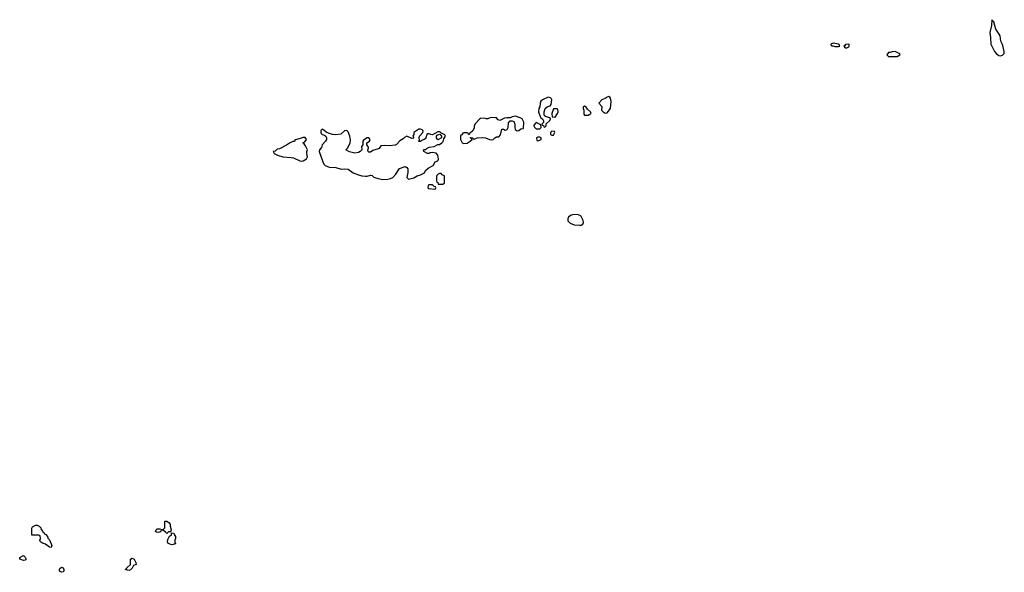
# Model space of a CAD drawing. Header units: inches. Extents: x 2221774 to 2440637, y 201306 to 357559.
# Tile 214 of 245: x 2377746 to 2389153, y 293898 to 300298. Entities that reach past the tile are written whole.
import ezdxf

# ---------------------------------------------------------------- set-up
doc = ezdxf.new("R2010")
doc.units = ezdxf.units.IN
doc.header["$MEASUREMENT"] = 0
for name, color, linetype in [('C3279', 7, 'Continuous'), ('C3289', 7, 'Continuous'), ('C3380', 7, 'Continuous')]:
    doc.layers.add(name, color=color, linetype=linetype)

msp = doc.modelspace()

# ---------------------------------------------------------------- linework, layer by layer
at = {"layer": 'C3279', "color": 5, "elevation": 20}
for points in [[(2378110, 294186), (2378090, 294189), (2378044, 294224), (2378010, 294235), (2377988, 294250), (2377978, 294270), (2377988, 294290), (2377982, 294322), (2377967, 294327), (2377887, 294327), (2377888, 294410), (2377896, 294424), (2377930, 294442), (2377950, 294442), (2377970, 294434), (2377990, 294414), (2377993, 294393), (2378014, 294370), (2378018, 294358), (2378030, 294354), (2378038, 294338), (2378050, 294334), (2378070, 294314), (2378073, 294293), (2378090, 294274), (2378118, 294210)], [(2379450, 294346), (2379440, 294360), (2379410, 294386), (2379390, 294386), (2379382, 294370), (2379370, 294362), (2379350, 294358), (2379330, 294362), (2379318, 294370), (2379326, 294390), (2379340, 294400), (2379370, 294402), (2379390, 294392), (2379407, 294393), (2379428, 294412), (2379426, 294490), (2379430, 294492), (2379450, 294492), (2379478, 294470), (2379491, 294450), (2379491, 294431), (2379502, 294390), (2379494, 294366), (2379470, 294366)], [(2379510, 294215), (2379468, 294230), (2379458, 294250), (2379463, 294277), (2379482, 294318), (2379506, 294330), (2379506, 294354), (2379530, 294351), (2379535, 294335), (2379550, 294312), (2379551, 294289), (2379542, 294270), (2379544, 294244), (2379554, 294230), (2379550, 294229)], [(2377790, 294035), (2377746, 294050), (2377746, 294070), (2377790, 294094), (2377810, 294074), (2377822, 294050), (2377810, 294038)], [(2378230, 293898), (2378209, 293910), (2378206, 293934), (2378210, 293942), (2378230, 293958), (2378251, 293950), (2378258, 293930), (2378258, 293910), (2378250, 293902)], [(2379010, 293918), (2378966, 293930), (2378982, 293938), (2378986, 293950), (2379028, 293990), (2379028, 294052), (2379050, 294062), (2379072, 294050), (2379092, 294010), (2379094, 293990), (2379065, 293975), (2379050, 293946), (2379030, 293928)]]:
    msp.add_lwpolyline(points, close=True, dxfattribs=at)
at = {"layer": 'C3289', "color": 5, "elevation": 40}
for points in [[(2387147, 300000), (2387150, 299994), (2387170, 299994), (2387190, 299986), (2387230, 299986), (2387246, 299990), (2387242, 300000)], [(2387304, 300000), (2387294, 299990), (2387310, 299974), (2387330, 299974), (2387350, 299982), (2387355, 299990), (2387355, 300000)], [(2389003, 300000), (2389038, 299930), (2389061, 299901), (2389090, 299883), (2389110, 299881), (2389130, 299886), (2389150, 299907), (2389153, 299930), (2389134, 300000)]]:
    msp.add_lwpolyline(points, dxfattribs=at)
for points in [[(2387890, 299928), (2387853, 299927), (2387830, 299918), (2387810, 299918), (2387792, 299890), (2387810, 299872), (2387910, 299872), (2387930, 299882), (2387946, 299890), (2387942, 299902)], [(2383870, 299401), (2383802, 299370), (2383784, 299356), (2383775, 299330), (2383771, 299290), (2383759, 299270), (2383757, 299230), (2383775, 299175), (2383783, 299163), (2383802, 299150), (2383813, 299127), (2383813, 299107), (2383794, 299090), (2383798, 299078), (2383813, 299073), (2383818, 299058), (2383830, 299054), (2383846, 299070), (2383847, 299093), (2383888, 299130), (2383895, 299150), (2383895, 299155), (2383883, 299163), (2383837, 299177), (2383826, 299186), (2383821, 299201), (2383822, 299230), (2383835, 299270), (2383858, 299290), (2383890, 299302), (2383903, 299317), (2383909, 299370), (2383905, 299385), (2383895, 299395)], [(2384570, 299409), (2384550, 299402), (2384530, 299384), (2384491, 299369), (2384454, 299330), (2384490, 299294), (2384485, 299250), (2384505, 299230), (2384530, 299216), (2384550, 299221), (2384589, 299270), (2384599, 299350), (2384589, 299390), (2384582, 299402)], [(2383970, 299266), (2383930, 299266), (2383911, 299210), (2383913, 299173), (2383950, 299171), (2383978, 299210), (2383986, 299230), (2383982, 299262)], [(2384290, 299298), (2384274, 299290), (2384274, 299270), (2384282, 299250), (2384282, 299202), (2384290, 299194), (2384330, 299194), (2384350, 299202), (2384366, 299210), (2384358, 299230), (2384323, 299263), (2384310, 299286)], [(2383490, 299182), (2383450, 299174), (2383430, 299162), (2383390, 299162), (2383364, 299156), (2383310, 299129), (2383290, 299138), (2383267, 299167), (2383257, 299163), (2383210, 299164), (2383183, 299157), (2383170, 299149), (2383151, 299149), (2383130, 299157), (2383086, 299154), (2383074, 299146), (2383025, 299095), (2383011, 299070), (2383010, 299046), (2382996, 299010), (2382970, 298986), (2382958, 298982), (2382953, 298967), (2382946, 298970), (2382942, 298982), (2382930, 298986), (2382890, 298986), (2382878, 298982), (2382870, 298966), (2382858, 298962), (2382854, 298950), (2382854, 298910), (2382872, 298870), (2382890, 298864), (2382930, 298867), (2382966, 298890), (2382986, 298910), (2382982, 298922), (2382966, 298930), (2382970, 298934), (2382994, 298930), (2382998, 298918), (2383010, 298914), (2383046, 298930), (2383110, 298935), (2383142, 298930), (2383190, 298911), (2383210, 298908), (2383230, 298911), (2383250, 298931), (2383270, 298941), (2383297, 298943), (2383317, 298963), (2383330, 299030), (2383350, 299031), (2383370, 299019), (2383393, 299027), (2383404, 299050), (2383410, 299102), (2383430, 299126), (2383450, 299126), (2383470, 299118), (2383481, 299090), (2383481, 299050), (2383486, 299026), (2383510, 299012), (2383527, 299013), (2383550, 299034), (2383582, 299038), (2383588, 299110), (2383568, 299148), (2383543, 299163)], [(2383730, 299106), (2383704, 299076), (2383702, 299070), (2383710, 299054), (2383730, 299034), (2383770, 299034), (2383786, 299050), (2383782, 299082)], [(2381250, 299029), (2381240, 299020), (2381235, 299010), (2381235, 298990), (2381240, 298980), (2381250, 298967), (2381270, 298966), (2381291, 298951), (2381301, 298930), (2381301, 298910), (2381290, 298890), (2381251, 298850), (2381241, 298819), (2381218, 298790), (2381215, 298770), (2381257, 298650), (2381270, 298626), (2381286, 298610), (2381330, 298591), (2381410, 298586), (2381470, 298565), (2381511, 298571), (2381550, 298568), (2381610, 298526), (2381670, 298500), (2381710, 298490), (2381754, 298486), (2381770, 298486), (2381810, 298497), (2381830, 298495), (2381850, 298475), (2381870, 298465), (2381950, 298448), (2382010, 298451), (2382042, 298458), (2382070, 298471), (2382104, 298510), (2382146, 298574), (2382210, 298599), (2382230, 298586), (2382241, 298570), (2382244, 298530), (2382232, 298470), (2382250, 298452), (2382312, 298468), (2382350, 298491), (2382390, 298502), (2382435, 298525), (2382449, 298550), (2382480, 298580), (2382538, 298610), (2382558, 298650), (2382590, 298662), (2382597, 298683), (2382589, 298730), (2382570, 298753), (2382530, 298761), (2382503, 298757), (2382490, 298749), (2382470, 298749), (2382428, 298770), (2382426, 298790), (2382430, 298794), (2382450, 298794), (2382466, 298810), (2382490, 298821), (2382546, 298830), (2382590, 298852), (2382610, 298852), (2382638, 298870), (2382653, 298887), (2382660, 298920), (2382678, 298950), (2382670, 298966), (2382626, 298986), (2382626, 298990), (2382610, 298998), (2382590, 298998), (2382530, 298966), (2382510, 298968), (2382490, 298978), (2382470, 298978), (2382462, 298970), (2382451, 298930), (2382442, 298918), (2382431, 298909), (2382401, 298899), (2382390, 298886), (2382370, 298886), (2382366, 298890), (2382378, 298902), (2382375, 298930), (2382379, 298950), (2382418, 298990), (2382422, 299010), (2382410, 299022), (2382390, 299029), (2382370, 299029), (2382314, 298990), (2382312, 298970), (2382302, 298950), (2382312, 298930), (2382310, 298926), (2382290, 298922), (2382230, 298948), (2382205, 298935), (2382190, 298918), (2382150, 298895), (2382110, 298853), (2382095, 298845), (2382030, 298837), (2381970, 298842), (2381930, 298838), (2381912, 298808), (2381837, 298783), (2381810, 298762), (2381790, 298764), (2381782, 298770), (2381778, 298790), (2381788, 298812), (2381784, 298830), (2381769, 298850), (2381769, 298871), (2381798, 298890), (2381808, 298910), (2381790, 298928), (2381770, 298928), (2381730, 298902), (2381721, 298890), (2381721, 298850), (2381707, 298830), (2381711, 298789), (2381692, 298770), (2381670, 298759), (2381630, 298754), (2381566, 298766), (2381526, 298790), (2381546, 298814), (2381574, 298870), (2381577, 298903), (2381569, 298950), (2381550, 298998), (2381534, 299014), (2381510, 299009), (2381468, 298972), (2381410, 298965), (2381370, 298969), (2381323, 298983), (2381295, 298995), (2381270, 299019)], [(2382590, 298908), (2382575, 298930), (2382575, 298950), (2382580, 298960), (2382614, 298974), (2382634, 298950), (2382634, 298930)], [(2383910, 299006), (2383894, 298990), (2383894, 298970), (2383910, 298962), (2383930, 298962), (2383946, 298990), (2383942, 299002)], [(2381053, 298933), (2381030, 298932), (2380946, 298906), (2380934, 298906), (2380930, 298888), (2380910, 298888), (2380870, 298869), (2380836, 298844), (2380756, 298804), (2380730, 298799), (2380704, 298776), (2380682, 298770), (2380694, 298750), (2380734, 298730), (2380794, 298710), (2380890, 298703), (2380917, 298697), (2380990, 298665), (2381010, 298661), (2381030, 298664), (2381070, 298685), (2381082, 298710), (2381074, 298750), (2381074, 298770), (2381082, 298790), (2381059, 298839), (2381040, 298860), (2381026, 298870), (2381050, 298882), (2381068, 298910)], [(2383770, 298938), (2383750, 298938), (2383734, 298930), (2383738, 298898), (2383750, 298894), (2383770, 298902), (2383786, 298910), (2383786, 298930)], [(2382610, 298518), (2382594, 298510), (2382574, 298490), (2382574, 298430), (2382578, 298418), (2382592, 298412), (2382594, 298394), (2382650, 298394), (2382666, 298410), (2382666, 298490), (2382642, 298502), (2382630, 298515)], [(2382530, 298386), (2382490, 298386), (2382478, 298382), (2382474, 298350), (2382484, 298344), (2382550, 298334), (2382562, 298338), (2382566, 298350), (2382562, 298362), (2382547, 298367)], [(2384210, 298040), (2384150, 298039), (2384129, 298031), (2384104, 298010), (2384096, 297990), (2384097, 297970), (2384122, 297942), (2384170, 297923), (2384230, 297917), (2384250, 297920), (2384270, 297930), (2384276, 297950), (2384272, 297972), (2384247, 298027)]]:
    msp.add_lwpolyline(points, close=True, dxfattribs=at)
at = {"layer": 'C3380', "color": 5, "elevation": 40}
for points in [[(2389134, 300000), (2389131, 300010), (2389114, 300050), (2389104, 300110), (2389095, 300130), (2389055, 300190), (2389030, 300275), (2389020, 300280), (2389010, 300298), (2389005, 300230), (2388985, 300150), (2388993, 300093), (2388996, 300015), (2389003, 300000)], [(2387242, 300000), (2387238, 300010), (2387230, 300014), (2387170, 300026), (2387145, 300015), (2387142, 300010), (2387147, 300000)], [(2387355, 300000), (2387355, 300010), (2387350, 300015), (2387314, 300010), (2387304, 300000)]]:
    msp.add_lwpolyline(points, dxfattribs=at)

doc.saveas('drawing.dxf')
